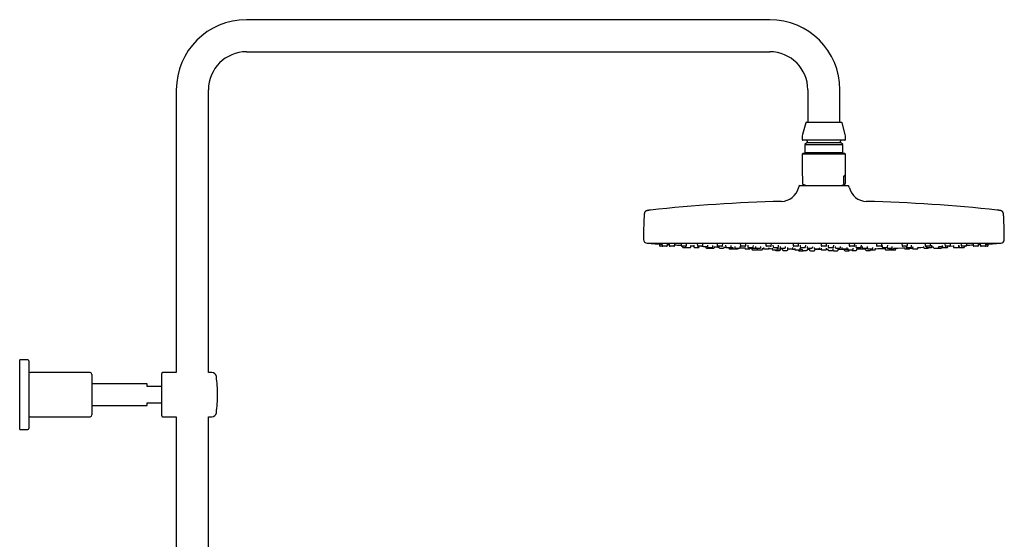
# Model space of a CAD drawing. Header units: millimetres. Extents: x 8 to 1577, y 12 to 2536.
# Tile 108 of 108: x 1031 to 1577, y 2248 to 2536. Entities that reach past the tile are written whole.
import ezdxf

# ---------------------------------------------------------------- set-up
doc = ezdxf.new("R2010")
doc.units = ezdxf.units.MM

msp = doc.modelspace()

# ---------------------------------------------------------------- linework, layer by layer
at = {"color": 7, "linetype": 'Continuous', "lineweight": 30}
for p, q in [((1446.85, 2535.82), (1156.85, 2535.82)), ((1156.85, 2518.02), (1446.85, 2518.02)), ((1117.95, 2496.92), (1117.95, 2340.06)), ((1135.75, 2340.06), (1135.75, 2496.92)), ((1467.95, 2496.92), (1467.95, 2478.92)), ((1485.75, 2478.92), (1485.75, 2496.92)), ((1466.77, 2478.62), (1465.02, 2472.09)), ((1467.16, 2478.92), (1486.54, 2478.92)), ((1488.68, 2472.09), (1486.93, 2478.62)), ((1464.85, 2470.8), (1464.85, 2469.32)), ((1476.85, 2468.92), (1465.25, 2468.92)), ((1467.6, 2467.72), (1466.37, 2466.49)), ((1467.6, 2468.52), (1467.6, 2467.72)), ((1467.6, 2467.72), (1486.1, 2467.72)), ((1488.45, 2468.92), (1476.85, 2468.92)), ((1486.1, 2467.72), (1486.1, 2468.52)), ((1487.33, 2466.49), (1486.1, 2467.72)), ((1488.85, 2469.32), (1488.85, 2470.8)), ((1465.25, 2461.58), (1464.85, 2461.18)), ((1464.85, 2461.18), (1464.85, 2449.48)), ((1488.85, 2461.18), (1464.85, 2461.18)), ((1488.45, 2461.58), (1465.25, 2461.58)), ((1466.37, 2466.49), (1466.37, 2462.1)), ((1466.37, 2466.49), (1487.33, 2466.49)), ((1466.37, 2462.1), (1466.89, 2461.58)), ((1466.37, 2462.1), (1487.33, 2462.1)), ((1486.81, 2461.58), (1487.33, 2462.1)), ((1487.33, 2462.1), (1487.33, 2466.49)), ((1488.85, 2461.18), (1488.45, 2461.58)), ((1488.85, 2449.48), (1488.85, 2461.18)), ((1465.01, 2449.08), (1465.01, 2445.02)), ((1487.84, 2445.02), (1487.84, 2449.08)), ((1488.69, 2449.08), (1487.84, 2449.08)), ((1488.69, 2449.08), (1488.69, 2445.02)), ((1463, 2443.45), (1462.74, 2442.45)), ((1463.48, 2443.82), (1490.22, 2443.82)), ((1465.26, 2444.52), (1465.19, 2444.55)), ((1465.26, 2444.52), (1467.19, 2443.82)), ((1486.51, 2443.82), (1488.44, 2444.52)), ((1490.96, 2442.45), (1490.7, 2443.45)), ((1378.85, 2411.82), (1574.85, 2411.82)), ((1385.71, 2411.42), (1385.77, 2410.49)), ((1387.53, 2410.12), (1386.17, 2410.12)), ((1387.07, 2411.45), (1387.14, 2410.49)), ((1389.69, 2410.12), (1387.53, 2410.12)), ((1390.09, 2410.49), (1390.14, 2411.26)), ((1391.11, 2411.47), (1391.18, 2410.49)), ((1393.73, 2410.12), (1391.58, 2410.12)), ((1394.13, 2410.49), (1394.19, 2411.28)), ((1397.71, 2411.48), (1397.78, 2410.49)), ((1400.33, 2410.12), (1398.18, 2410.12)), ((1398.55, 2410.12), (1398.57, 2409.79)), ((1398.97, 2409.42), (1400.55, 2409.42)), ((1400.12, 2410.12), (1400.15, 2409.79)), ((1400.55, 2409.42), (1402.7, 2409.42)), ((1400.73, 2410.49), (1400.79, 2411.31)), ((1403.1, 2409.79), (1403.15, 2410.53)), ((1404.73, 2410.7), (1404.8, 2409.79)), ((1405.2, 2409.42), (1407.35, 2409.42)), ((1406.67, 2411.49), (1406.74, 2410.49)), ((1409.29, 2410.12), (1407.14, 2410.12)), ((1407.75, 2409.79), (1407.77, 2410.12)), ((1409.69, 2410.49), (1409.75, 2411.34)), ((1411.34, 2410.01), (1411.37, 2409.49)), ((1411.77, 2409.12), (1413.63, 2409.12)), ((1412.27, 2410.72), (1412.34, 2409.79)), ((1412.74, 2409.42), (1414.89, 2409.42)), ((1413.63, 2409.12), (1415.79, 2409.12)), ((1415.29, 2409.79), (1415.35, 2410.58)), ((1416.19, 2409.49), (1416.22, 2409.91)), ((1417.71, 2411.49), (1417.78, 2410.49)), ((1420.33, 2410.12), (1418.18, 2410.12)), ((1418.67, 2410.06), (1418.71, 2409.49)), ((1419.1, 2409.12), (1421.26, 2409.12)), ((1420.73, 2410.49), (1420.79, 2411.37)), ((1421.66, 2409.49), (1421.69, 2409.94)), ((1422.4, 2410.72), (1422.46, 2409.79)), ((1422.86, 2409.42), (1425.01, 2409.42)), ((1424.14, 2409.42), (1424.17, 2408.99)), ((1424.57, 2408.62), (1426.73, 2408.62)), ((1425.41, 2409.79), (1425.47, 2410.6)), ((1426.41, 2409.51), (1426.45, 2408.99)), ((1426.73, 2408.62), (1426.79, 2408.62)), ((1426.85, 2408.62), (1429, 2408.62)), ((1427.43, 2410.06), (1427.47, 2409.49)), ((1427.87, 2409.12), (1430.02, 2409.12)), ((1429.4, 2408.99), (1429.41, 2409.12)), ((1430.42, 2409.49), (1430.45, 2409.96)), ((1430.5, 2411.49), (1430.57, 2410.49)), ((1433.13, 2410.12), (1430.97, 2410.12)), ((1433.03, 2409.52), (1433.07, 2408.99)), ((1433.47, 2408.62), (1435.62, 2408.62)), ((1433.53, 2410.49), (1433.59, 2411.39)), ((1434.68, 2410.72), (1434.75, 2409.79)), ((1435.15, 2409.42), (1437.3, 2409.42)), ((1436.02, 2408.99), (1436.05, 2409.42)), ((1436.93, 2409.07), (1436.97, 2408.49)), ((1437.37, 2408.12), (1439.53, 2408.12)), ((1437.7, 2409.79), (1437.76, 2410.63)), ((1438.98, 2410.06), (1439.02, 2409.49)), ((1439.42, 2409.12), (1441.57, 2409.12)), ((1439.86, 2409.09), (1439.9, 2408.49)), ((1440.3, 2408.12), (1442.45, 2408.12)), ((1441.97, 2409.49), (1442, 2409.99)), ((1442.85, 2408.49), (1442.89, 2409.02)), ((1443.41, 2409.52), (1443.45, 2408.99)), ((1443.85, 2408.62), (1446, 2408.62)), ((1444.66, 2411.49), (1444.73, 2410.49)), ((1447.28, 2410.12), (1445.13, 2410.12)), ((1446.4, 2408.99), (1446.44, 2409.46)), ((1447.68, 2410.49), (1447.75, 2411.42)), ((1448.18, 2409.1), (1448.22, 2408.49)), ((1448.62, 2408.12), (1450.77, 2408.12)), ((1448.64, 2410.72), (1448.7, 2409.79)), ((1449.1, 2409.42), (1451.25, 2409.42)), ((1450.17, 2407.82), (1452.33, 2407.82)), ((1451.17, 2408.49), (1451.21, 2409.04)), ((1451.65, 2409.79), (1451.71, 2410.66)), ((1452.64, 2410.06), (1452.68, 2409.49)), ((1452.73, 2408.19), (1452.76, 2408.72)), ((1453.08, 2409.12), (1455.23, 2409.12)), ((1453.8, 2408.79), (1453.84, 2408.19)), ((1454.24, 2407.82), (1456.39, 2407.82)), ((1455.63, 2409.49), (1455.67, 2410.01)), ((1456.63, 2409.52), (1456.67, 2408.99)), ((1456.79, 2408.19), (1456.83, 2408.7)), ((1456.82, 2408.65), (1456.92, 2408.65)), ((1457.07, 2408.62), (1459.22, 2408.62)), ((1459.62, 2408.99), (1459.66, 2409.48)), ((1459.75, 2411.47), (1459.82, 2410.49)), ((1462.37, 2410.12), (1460.21, 2410.12)), ((1460.64, 2409.1), (1460.68, 2408.49)), ((1461.08, 2408.12), (1463.23, 2408.12)), ((1462.57, 2408.12), (1462.57, 2407.99)), ((1462.77, 2410.49), (1462.83, 2411.44)), ((1462.97, 2407.62), (1465.13, 2407.62)), ((1463.63, 2408.49), (1463.67, 2409.07)), ((1463.68, 2410.7), (1463.74, 2409.79)), ((1464.14, 2409.42), (1466.3, 2409.42)), ((1464.7, 2408.79), (1464.74, 2408.19)), ((1465.14, 2407.82), (1467.29, 2407.82)), ((1466.7, 2409.79), (1466.76, 2410.68)), ((1467.62, 2410.05), (1467.66, 2409.49)), ((1467.69, 2408.19), (1467.73, 2408.76)), ((1467.72, 2408.54), (1468.94, 2408.53)), ((1468.06, 2409.12), (1470.21, 2409.12)), ((1468.93, 2408.59), (1468.97, 2407.99)), ((1469.37, 2407.62), (1471.53, 2407.62)), ((1470.61, 2409.49), (1470.65, 2410.03)), ((1471.51, 2409.51), (1471.55, 2408.99)), ((1471.93, 2407.99), (1471.97, 2408.58)), ((1471.95, 2408.62), (1474.1, 2408.62)), ((1474.5, 2408.99), (1474.54, 2409.5)), ((1475.31, 2411.46), (1475.37, 2410.49)), ((1475.33, 2409.09), (1475.37, 2408.49)), ((1477.93, 2410.12), (1475.77, 2410.12)), ((1475.77, 2408.12), (1477.93, 2408.12)), ((1478.33, 2410.49), (1478.39, 2411.46)), ((1478.33, 2408.49), (1478.37, 2409.09)), ((1478.33, 2408.51), (1479, 2408.51)), ((1478.98, 2408.77), (1479.02, 2408.19)), ((1479.2, 2410.69), (1479.26, 2409.79)), ((1479.42, 2407.82), (1479.43, 2407.82)), ((1479.43, 2407.82), (1481.57, 2407.82)), ((1479.66, 2409.42), (1481.82, 2409.42)), ((1481.97, 2408.19), (1482.01, 2408.78)), ((1482.17, 2407.62), (1482.32, 2407.62)), ((1482.22, 2409.79), (1482.28, 2410.7)), ((1482.32, 2407.62), (1484.33, 2407.62)), ((1483.05, 2410.03), (1483.09, 2409.49)), ((1483.49, 2409.12), (1483.5, 2409.12)), ((1483.5, 2409.12), (1485.64, 2409.12)), ((1484.73, 2407.99), (1484.77, 2408.59)), ((1484.76, 2408.53), (1487, 2408.54)), ((1486.04, 2409.49), (1486.08, 2410.05)), ((1486.73, 2409.49), (1486.77, 2408.99)), ((1487.17, 2408.62), (1487.19, 2408.62)), ((1487.19, 2408.62), (1489.32, 2408.62)), ((1488.13, 2408.56), (1488.17, 2407.99)), ((1488.57, 2407.62), (1489.65, 2407.62)), ((1489.65, 2407.62), (1490.73, 2407.62)), ((1489.72, 2408.99), (1489.76, 2409.52)), ((1490.03, 2409.07), (1490.07, 2408.49)), ((1490.47, 2408.12), (1490.55, 2408.12)), ((1490.55, 2408.12), (1492.62, 2408.12)), ((1490.87, 2411.44), (1490.93, 2410.49)), ((1491.13, 2407.99), (1491.14, 2408.12)), ((1491.35, 2410.12), (1491.33, 2410.12)), ((1493.49, 2410.12), (1491.35, 2410.12)), ((1492.54, 2407.82), (1492.8, 2407.82)), ((1492.8, 2407.82), (1494.69, 2407.82)), ((1493.02, 2408.49), (1493.06, 2409.1)), ((1493.89, 2410.49), (1493.95, 2411.47)), ((1494.56, 2410.67), (1494.62, 2409.79)), ((1495.02, 2409.42), (1495.06, 2409.42)), ((1495.06, 2409.42), (1497.18, 2409.42)), ((1495.09, 2408.19), (1495.13, 2408.79)), ((1497.58, 2409.79), (1497.64, 2410.71)), ((1498.03, 2410.01), (1498.07, 2409.49)), ((1498.47, 2409.12), (1498.54, 2409.12)), ((1498.54, 2409.12), (1500.62, 2409.12)), ((1499.9, 2408.73), (1499.94, 2408.19)), ((1500.34, 2407.82), (1501.11, 2407.82)), ((1500.95, 2409.29), (1500.97, 2408.99)), ((1501.02, 2409.49), (1501.06, 2410.06)), ((1501.11, 2407.82), (1502.49, 2407.82)), ((1501.37, 2408.62), (1501.52, 2408.62)), ((1501.52, 2408.62), (1503.53, 2408.62)), ((1502.52, 2408.62), (1502.53, 2408.49)), ((1502.93, 2408.12), (1503.24, 2408.12)), ((1503.24, 2408.12), (1505.08, 2408.12)), ((1503.93, 2408.99), (1503.96, 2409.52)), ((1505.48, 2408.49), (1505.52, 2409.1)), ((1505.95, 2411.42), (1506.02, 2410.49)), ((1506.48, 2410.12), (1506.42, 2410.12)), ((1508.57, 2410.12), (1506.48, 2410.12)), ((1508.97, 2410.49), (1509.04, 2411.49)), ((1509.14, 2410.64), (1509.2, 2409.79)), ((1509.6, 2409.42), (1509.71, 2409.42)), ((1509.71, 2409.42), (1511.75, 2409.42)), ((1510.81, 2409.01), (1510.85, 2408.49)), ((1511.25, 2408.12), (1511.92, 2408.12)), ((1511.92, 2408.12), (1513.4, 2408.12)), ((1512.13, 2409.12), (1512.32, 2409.12)), ((1512.15, 2409.79), (1512.21, 2410.72)), ((1512.32, 2409.12), (1514.28, 2409.12)), ((1512.9, 2409.12), (1512.91, 2408.99)), ((1513.31, 2408.62), (1513.65, 2408.62)), ((1513.65, 2408.62), (1515.46, 2408.62)), ((1513.8, 2408.49), (1513.81, 2408.62)), ((1514.17, 2408.12), (1515.25, 2408.12)), ((1514.68, 2409.49), (1514.72, 2410.06)), ((1515.25, 2408.12), (1516.33, 2408.12)), ((1515.86, 2408.99), (1515.9, 2409.52)), ((1516.73, 2408.49), (1516.77, 2409.07)), ((1520.11, 2411.39), (1520.17, 2410.49)), ((1520.72, 2410.12), (1520.57, 2410.12)), ((1522.73, 2410.12), (1520.72, 2410.12)), ((1521.47, 2409.41), (1521.5, 2408.99)), ((1521.9, 2408.62), (1522.51, 2408.62)), ((1522.36, 2410.12), (1522.38, 2409.79)), ((1522.51, 2408.62), (1524.06, 2408.62)), ((1522.78, 2409.42), (1523.01, 2409.42)), ((1523.01, 2409.42), (1524.94, 2409.42)), ((1523.13, 2410.49), (1523.2, 2411.49)), ((1523.68, 2409.12), (1524.04, 2409.12)), ((1524.04, 2409.12), (1525.83, 2409.12)), ((1524.46, 2408.99), (1524.46, 2409.12)), ((1525.34, 2409.79), (1525.4, 2410.72)), ((1525.99, 2409.15), (1526, 2408.99)), ((1526.23, 2409.49), (1526.27, 2410.06)), ((1526.4, 2408.62), (1527.32, 2408.62)), ((1527.32, 2408.62), (1528.56, 2408.62)), ((1528.95, 2408.99), (1528.99, 2409.49)), ((1532.01, 2409.93), (1532.04, 2409.49)), ((1532.44, 2409.12), (1533.02, 2409.12)), ((1532.91, 2411.37), (1532.97, 2410.49)), ((1533.02, 2409.12), (1534.6, 2409.12)), ((1533.62, 2410.12), (1533.37, 2410.12)), ((1533.62, 2410.12), (1533.65, 2409.79)), ((1535.52, 2410.12), (1533.62, 2410.12)), ((1534.05, 2409.42), (1534.42, 2409.42)), ((1534.42, 2409.42), (1536.2, 2409.42)), ((1535.92, 2410.49), (1535.99, 2411.49)), ((1536.6, 2409.79), (1536.66, 2410.72)), ((1536.6, 2409.76), (1537.49, 2409.8)), ((1537.49, 2409.9), (1537.51, 2409.49)), ((1537.91, 2409.12), (1538.73, 2409.12)), ((1538.73, 2409.12), (1540.07, 2409.12)), ((1540.07, 2409.12), (1540.85, 2409.12)), ((1540.47, 2409.49), (1540.5, 2410.03)), ((1540.85, 2409.12), (1541.93, 2409.12)), ((1542.33, 2409.49), (1542.36, 2410.01)), ((1542.47, 2410.56), (1542.52, 2409.79)), ((1542.92, 2409.42), (1543.48, 2409.42)), ((1543.48, 2409.42), (1545.08, 2409.42)), ((1543.95, 2411.34), (1544.01, 2410.49)), ((1544.8, 2410.12), (1544.41, 2410.12)), ((1546.56, 2410.12), (1544.8, 2410.12)), ((1545.48, 2409.79), (1545.5, 2410.12)), ((1546.96, 2410.49), (1547.03, 2411.49)), ((1548.6, 2410.53), (1548.65, 2409.79)), ((1549.05, 2409.42), (1549.81, 2409.42)), ((1549.81, 2409.42), (1551.21, 2409.42)), ((1551.6, 2409.79), (1551.67, 2410.69)), ((1551.65, 2410.47), (1551.73, 2410.47)), ((1551.73, 2410.51), (1551.78, 2409.79)), ((1552.18, 2409.42), (1553.15, 2409.42)), ((1552.91, 2411.31), (1552.97, 2410.49)), ((1553.15, 2409.42), (1554.33, 2409.42)), ((1553.91, 2410.12), (1553.37, 2410.12)), ((1555.52, 2410.12), (1553.91, 2410.12)), ((1554.73, 2409.79), (1554.76, 2410.12)), ((1555.92, 2410.49), (1555.99, 2411.48)), ((1559.52, 2411.28), (1559.57, 2410.49)), ((1560.68, 2410.12), (1559.97, 2410.12)), ((1562.12, 2410.12), (1560.68, 2410.12)), ((1562.52, 2410.49), (1562.59, 2411.46)), ((1562.56, 2411.08), (1563.57, 2411.14)), ((1563.56, 2411.25), (1563.61, 2410.49)), ((1564.9, 2410.12), (1564.01, 2410.12)), ((1566.17, 2410.12), (1564.9, 2410.12)), ((1566.45, 2410.12), (1566.17, 2410.12)), ((1567.53, 2410.12), (1566.45, 2410.12)), ((1566.57, 2410.49), (1566.63, 2411.44)), ((1567.93, 2410.49), (1567.99, 2411.42)), ((1035.65, 2347.06), (1031.15, 2347.06)), ((1031.15, 2308.56), (1031.15, 2347.06)), ((1036.15, 2346.56), (1036.15, 2309.06)), ((1070.15, 2340.06), (1037.15, 2340.06)), ((1071.15, 2339.06), (1071.15, 2316.56)), ((1109.85, 2316.06), (1109.85, 2339.56)), ((1117.95, 2340.06), (1110.35, 2340.06)), ((1137.67, 2340.06), (1135.75, 2340.06)), ((1101.85, 2333.81), (1071.15, 2333.81)), ((1101.85, 2332.31), (1101.85, 2333.81)), ((1109.85, 2332.31), (1101.85, 2332.31)), ((1071.15, 2321.81), (1101.85, 2321.81)), ((1101.85, 2321.81), (1101.85, 2323.31)), ((1101.85, 2323.31), (1109.85, 2323.31)), ((1037.15, 2315.56), (1070.15, 2315.56)), ((1110.35, 2315.56), (1117.95, 2315.56)), ((1117.95, 2315.56), (1117.95, 1961.87)), ((1135.75, 2315.56), (1137.67, 2315.56)), ((1135.75, 1961.74), (1135.75, 2315.56)), ((1031.15, 2308.56), (1035.65, 2308.56))]:
    msp.add_line(p, q, dxfattribs=at)
at = {"color": 7, "linetype": 'Continuous', "lineweight": 30, "flags": 128}
for points in [[(1379.9, 2411.82), (1379.94, 2411.81), (1380.02, 2411.79)], [(1390.13, 2411.14), (1390.81, 2411.1), (1391.14, 2411.08)], [(1403.14, 2410.41), (1403.62, 2410.39), (1404.55, 2410.34), (1404.76, 2410.33)], [(1409.03, 2410.12), (1409.24, 2410.11), (1410.18, 2410.06)], [(1421.66, 2409.57), (1422.05, 2409.56), (1422.57, 2409.54)], [(1442.88, 2408.91), (1442.97, 2408.91), (1443.47, 2408.9)], [(1459.08, 2408.62), (1459.52, 2408.61), (1460.46, 2408.6), (1460.67, 2408.6)], [(1471.96, 2408.52), (1474.31, 2408.51), (1475.37, 2408.51)], [(1495.12, 2408.63), (1497.38, 2408.66), (1499.9, 2408.69)], [(1517.91, 2409.1), (1520.45, 2409.17), (1521.49, 2409.21)], [(1528.99, 2409.46), (1530.6, 2409.52), (1532.04, 2409.57)], [(1546.83, 2410.22), (1548.6, 2410.31), (1548.62, 2410.31)], [(1573.68, 2411.79), (1573.76, 2411.81), (1573.8, 2411.82)]]:
    msp.add_lwpolyline(points, dxfattribs=at)
at = {"color": 7, "linetype": 'Continuous', "lineweight": 30}
for centre, radius, start, end in [((1156.85, 2496.92), 38.9, 90, 180), ((1446.85, 2496.92), 38.9, 0, 90), ((1156.85, 2496.92), 21.1, 90, 180), ((1446.85, 2496.92), 21.1, 0, 90), ((1467.16, 2478.52), 0.4, 90, 165), ((1486.54, 2478.52), 0.4, 15, 90), ((1469.85, 2470.8), 5, 165, 180), ((1483.85, 2470.8), 5, 0, 15), ((1465.25, 2469.32), 0.4, 180, 270), ((1467.2, 2468.52), 0.4, 0, 90), ((1486.5, 2468.52), 0.4, 90, 180), ((1488.45, 2469.32), 0.4, 270, 0), ((1453.07, 2445.03), 10, 271.4972, 345.1035), ((1463.48, 2443.32), 0.5, 90, 165.1035), ((1490.22, 2443.32), 0.5, 14.8965, 90), ((1500.63, 2445.03), 10, 194.8965, 268.5028), ((1476.85, 1535.34), 900, 91.49722, 96.13072), ((1476.85, 1535.34), 900, 83.86928, 88.50278), ((1649.35, 2413.32), 272.5, 177.2477, 179.8941), ((1304.35, 2413.32), 272.5, 0.1059, 2.7523), ((1378.85, 2413.82), 2, 179.8941, 269.9844), ((1574.85, 2413.82), 2, 270.0156, 0.1059), ((1476.85, 3837.08), 1428.58, 266.11332, 266.29658), ((1386.17, 2410.52), 0.4, 184, 270), ((1387.53, 2410.52), 0.4, 184, 270), ((1389.69, 2410.52), 0.4, 270, 356), ((1391.58, 2410.52), 0.4, 184, 270), ((1393.73, 2410.52), 0.4, 270, 356), ((1476.85, 3837.08), 1428.58, 266.68164, 266.81099), ((1398.18, 2410.52), 0.4, 184, 270), ((1398.97, 2409.82), 0.4, 184, 270), ((1400.55, 2409.82), 0.4, 184, 270), ((1400.33, 2410.52), 0.4, 270, 356), ((1402.7, 2409.82), 0.4, 270, 356), ((1405.2, 2409.82), 0.4, 184, 270), ((1407.14, 2410.52), 0.4, 184, 270), ((1407.35, 2409.82), 0.4, 270, 356), ((1409.29, 2410.52), 0.4, 270, 356), ((1411.77, 2409.52), 0.4, 184, 270), ((1412.74, 2409.82), 0.4, 184, 270), ((1413.63, 2409.52), 0.4, 194.4775, 270), ((1414.89, 2409.82), 0.4, 270, 356), ((1415.79, 2409.52), 0.4, 270, 356), ((1476.85, 3837.08), 1428.58, 267.56707, 267.66677), ((1418.18, 2410.52), 0.4, 184, 270), ((1419.1, 2409.52), 0.4, 184, 270), ((1420.33, 2410.52), 0.4, 270, 356), ((1421.26, 2409.52), 0.4, 270, 356), ((1422.86, 2409.82), 0.4, 184, 270), ((1424.57, 2409.02), 0.4, 184, 270), ((1425.01, 2409.82), 0.4, 270, 356), ((1426.85, 2409.02), 0.4, 184, 270), ((1427.87, 2409.52), 0.4, 184, 270), ((1429, 2409.02), 0.4, 270, 356), ((1430.02, 2409.52), 0.4, 270, 356), ((1476.85, 3837.08), 1428.58, 268.13398, 268.24334), ((1430.97, 2410.52), 0.4, 184, 270), ((1433.47, 2409.02), 0.4, 184, 270), ((1433.13, 2410.52), 0.4, 270, 356), ((1435.15, 2409.82), 0.4, 184, 270), ((1435.62, 2409.02), 0.4, 270, 356), ((1437.37, 2408.52), 0.4, 184, 270), ((1437.3, 2409.82), 0.4, 270, 356), ((1439.42, 2409.52), 0.4, 184, 270), ((1439.53, 2408.52), 0.4, 270, 344.0074), ((1440.3, 2408.52), 0.4, 184, 270), ((1441.57, 2409.52), 0.4, 270, 356), ((1442.45, 2408.52), 0.4, 270, 356), ((1443.85, 2409.02), 0.4, 184, 270), ((1445.13, 2410.52), 0.4, 184, 270), ((1446, 2409.02), 0.4, 270, 356), ((1476.85, 3837.08), 1428.58, 268.777, 268.85085), ((1447.28, 2410.52), 0.4, 270, 356), ((1448.62, 2408.52), 0.4, 184, 270), ((1449.1, 2409.82), 0.4, 184, 270), ((1450.17, 2408.22), 0.4, 194.4775, 270), ((1450.77, 2408.52), 0.4, 270, 356), ((1451.25, 2409.82), 0.4, 270, 356), ((1452.33, 2408.22), 0.4, 270, 356), ((1453.08, 2409.52), 0.4, 184, 270), ((1454.24, 2408.22), 0.4, 184, 270), ((1455.23, 2409.52), 0.4, 270, 356), ((1456.39, 2408.22), 0.4, 270, 356), ((1457.07, 2409.02), 0.4, 184, 270), ((1459.22, 2409.02), 0.4, 270, 356), ((1460.21, 2410.52), 0.4, 184, 270), ((1461.08, 2408.52), 0.4, 184, 270), ((1462.37, 2410.52), 0.4, 270, 356), ((1462.97, 2408.02), 0.4, 184, 270), ((1463.23, 2408.52), 0.4, 270, 356), ((1464.14, 2409.82), 0.4, 184, 270), ((1465.14, 2408.22), 0.4, 184, 270), ((1465.13, 2408.02), 0.4, 270, 330), ((1466.3, 2409.82), 0.4, 270, 356), ((1467.29, 2408.22), 0.4, 270, 356), ((1468.06, 2409.52), 0.4, 184, 270), ((1469.37, 2408.02), 0.4, 184, 270), ((1470.21, 2409.52), 0.4, 270, 356), ((1471.53, 2408.02), 0.4, 270, 356), ((1471.95, 2409.02), 0.4, 184, 270), ((1474.1, 2409.02), 0.4, 270, 356), ((1475.77, 2410.52), 0.4, 184, 270), ((1475.77, 2408.52), 0.4, 184, 270), ((1477.93, 2410.52), 0.4, 270, 356), ((1477.93, 2408.52), 0.4, 270, 356), ((1479.42, 2408.22), 0.4, 184, 270), ((1479.66, 2409.82), 0.4, 184, 270), ((1481.57, 2408.22), 0.4, 270, 356), ((1482.17, 2408.02), 0.4, 199.0983, 270), ((1481.82, 2409.82), 0.4, 270, 356), ((1483.49, 2409.52), 0.4, 184, 270), ((1484.33, 2408.02), 0.4, 270, 356), ((1485.64, 2409.52), 0.4, 270, 356), ((1487.17, 2409.02), 0.4, 184, 270), ((1488.57, 2408.02), 0.4, 184, 270), ((1489.32, 2409.02), 0.4, 270, 356), ((1490.47, 2408.52), 0.4, 184, 270), ((1490.73, 2408.02), 0.4, 270, 356), ((1491.33, 2410.52), 0.4, 184, 270), ((1492.54, 2408.22), 0.4, 194.4775, 270), ((1492.62, 2408.52), 0.4, 270, 356), ((1493.49, 2410.52), 0.4, 270, 356), ((1495.02, 2409.82), 0.4, 184, 270), ((1494.69, 2408.22), 0.4, 270, 356), ((1497.18, 2409.82), 0.4, 270, 356), ((1498.47, 2409.52), 0.4, 184, 270), ((1500.34, 2408.22), 0.4, 184, 270), ((1500.62, 2409.52), 0.4, 270, 356), ((1501.37, 2409.02), 0.4, 184, 270), ((1502.49, 2408.22), 0.4, 270, 345.9472), ((1502.93, 2408.52), 0.4, 184, 270), ((1503.53, 2409.02), 0.4, 270, 356), ((1505.08, 2408.52), 0.4, 270, 356), ((1476.85, 3837.08), 1428.58, 271.14915, 271.36262), ((1506.42, 2410.52), 0.4, 184, 270), ((1508.57, 2410.52), 0.4, 270, 356), ((1509.6, 2409.82), 0.4, 184, 270), ((1511.25, 2408.52), 0.4, 184, 270), ((1512.13, 2409.52), 0.4, 194.4775, 270), ((1511.75, 2409.82), 0.4, 270, 356), ((1513.31, 2409.02), 0.4, 184, 270), ((1513.4, 2408.52), 0.4, 270, 356), ((1514.17, 2408.52), 0.4, 195.9926, 270), ((1514.28, 2409.52), 0.4, 270, 356), ((1515.46, 2409.02), 0.4, 270, 356), ((1516.33, 2408.52), 0.4, 270, 356), ((1520.57, 2410.52), 0.4, 184, 270), ((1521.9, 2409.02), 0.4, 184, 270), ((1522.78, 2409.82), 0.4, 184, 270), ((1522.73, 2410.52), 0.4, 270, 356), ((1523.68, 2409.52), 0.4, 194.4775, 270), ((1524.06, 2409.02), 0.4, 270, 356), ((1524.94, 2409.82), 0.4, 270, 356), ((1525.83, 2409.52), 0.4, 270, 356), ((1526.4, 2409.02), 0.4, 184, 270), ((1528.56, 2409.02), 0.4, 270, 356), ((1532.44, 2409.52), 0.4, 184, 270), ((1533.37, 2410.52), 0.4, 184, 270), ((1534.05, 2409.82), 0.4, 184, 270), ((1534.6, 2409.52), 0.4, 270, 345.5225), ((1535.52, 2410.52), 0.4, 270, 356), ((1536.2, 2409.82), 0.4, 270, 356), ((1537.91, 2409.52), 0.4, 184, 270), ((1540.07, 2409.52), 0.4, 270, 356), ((1541.93, 2409.52), 0.4, 270, 356), ((1542.92, 2409.82), 0.4, 184, 270), ((1544.41, 2410.52), 0.4, 184, 270), ((1545.08, 2409.82), 0.4, 270, 356), ((1546.56, 2410.52), 0.4, 270, 356), ((1549.05, 2409.82), 0.4, 184, 270), ((1551.21, 2409.82), 0.4, 270, 356), ((1552.18, 2409.82), 0.4, 184, 270), ((1553.37, 2410.52), 0.4, 184, 270), ((1554.33, 2409.82), 0.4, 270, 356), ((1555.52, 2410.52), 0.4, 270, 356), ((1476.85, 3837.08), 1428.58, 273.17354, 273.31836), ((1559.97, 2410.52), 0.4, 184, 270), ((1562.12, 2410.52), 0.4, 270, 356), ((1564.01, 2410.52), 0.4, 184, 270), ((1566.17, 2410.52), 0.4, 270, 356), ((1567.53, 2410.52), 0.4, 270, 356), ((1476.85, 3837.08), 1428.58, 273.70342, 273.88668), ((1035.65, 2346.56), 0.5, 0, 90), ((1037.15, 2341.06), 1, 180, 270), ((1070.15, 2339.06), 1, 0, 90), ((1110.35, 2339.56), 0.5, 90, 180), ((1137.67, 2337.56), 2.5, 7.2273, 90), ((1060.79, 2327.81), 80, 0, 7.2273), ((1060.79, 2327.81), 80, 352.7727, 0), ((1037.15, 2314.56), 1, 90, 180), ((1070.15, 2316.56), 1, 270, 0), ((1110.35, 2316.06), 0.5, 180, 270), ((1137.67, 2318.06), 2.5, 270, 352.7727), ((1035.65, 2309.06), 0.5, 270, 0)]:
    msp.add_arc(centre, radius, start, end, dxfattribs=at)
for major_axis, start_param, end_param in [((11.98, -11.98), 3.20372, 3.369153), ((11.98, 11.98), 6.055625, 6.634999)]:
    msp.add_ellipse((1476.85, 2437.58), major_axis=major_axis, ratio=0.062207, start_param=start_param, end_param=end_param, dxfattribs=at)
for points, knots in [([(1465.01, 2445.02), (1465.01, 2445), (1465.01, 2444.96), (1465.02, 2444.89), (1465.03, 2444.81), (1465.05, 2444.74), (1465.07, 2444.68), (1465.1, 2444.63), (1465.14, 2444.58), (1465.17, 2444.56), (1465.19, 2444.55)], [0, 0, 0, 0, 0.0354131, 0.078993, 0.1542419, 0.2626522, 0.3739876, 0.5289648, 0.6849024, 1, 1, 1, 1]), ([(1487.84, 2445.02), (1487.84, 2445), (1487.84, 2444.96), (1487.84, 2444.89), (1487.86, 2444.81), (1487.87, 2444.74), (1487.9, 2444.67), (1487.93, 2444.61), (1487.97, 2444.57), (1488, 2444.56), (1488.01, 2444.55)], [0, 0, 0, 0, 0.035407, 0.07898, 0.154217, 0.263841, 0.373982, 0.582219, 0.791119, 1, 1, 1, 1]), ([(1488.51, 2444.55), (1488.53, 2444.56), (1488.56, 2444.58), (1488.6, 2444.63), (1488.63, 2444.68), (1488.65, 2444.74), (1488.66, 2444.8), (1488.67, 2444.85), (1488.68, 2444.9), (1488.69, 2444.96), (1488.69, 2445), (1488.69, 2445.02)], [0, 0, 0, 0, 0.3155, 0.474357, 0.633996, 0.746871, 0.809238, 0.872498, 0.921407, 0.970818, 1, 1, 1, 1]), ([(1488.01, 2444.55), (1488.06, 2444.53), (1488.14, 2444.5), (1488.26, 2444.48), (1488.38, 2444.5), (1488.47, 2444.53), (1488.51, 2444.55)], [0, 0, 0, 0, 0.249396, 0.49903, 0.749393, 1, 1, 1, 1]), ([(1380.73, 2430.19), (1380.66, 2430.18), (1380.49, 2430.16), (1380.22, 2430.13), (1379.95, 2430.09), (1379.7, 2430.06), (1379.49, 2430.02), (1379.27, 2429.99), (1379.05, 2429.94), (1378.83, 2429.89), (1378.62, 2429.83), (1378.42, 2429.76), (1378.24, 2429.68), (1378.08, 2429.59), (1377.94, 2429.49), (1377.82, 2429.38), (1377.72, 2429.26), (1377.63, 2429.12), (1377.54, 2428.96), (1377.47, 2428.77), (1377.42, 2428.6), (1377.38, 2428.43), (1377.34, 2428.27), (1377.31, 2428.1), (1377.28, 2427.9), (1377.26, 2427.71), (1377.24, 2427.52), (1377.22, 2427.34), (1377.21, 2427.14), (1377.19, 2426.92), (1377.18, 2426.67), (1377.17, 2426.5), (1377.16, 2426.4)], [0, 0, 0, 0, 0.033653, 0.085496, 0.130434, 0.169784, 0.204552, 0.235519, 0.277952, 0.314331, 0.346003, 0.383404, 0.415876, 0.444918, 0.471758, 0.497482, 0.523105, 0.549642, 0.578156, 0.60984, 0.646128, 0.669127, 0.694546, 0.722884, 0.75476, 0.790962, 0.817485, 0.846649, 0.878886, 0.914726, 0.954823, 1, 1, 1, 1]), ([(1576.54, 2426.4), (1576.53, 2426.5), (1576.52, 2426.69), (1576.5, 2426.96), (1576.49, 2427.2), (1576.47, 2427.41), (1576.45, 2427.6), (1576.43, 2427.77), (1576.41, 2427.96), (1576.38, 2428.16), (1576.34, 2428.38), (1576.29, 2428.58), (1576.23, 2428.77), (1576.16, 2428.96), (1576.07, 2429.12), (1575.98, 2429.26), (1575.88, 2429.38), (1575.76, 2429.49), (1575.62, 2429.59), (1575.46, 2429.68), (1575.28, 2429.76), (1575.1, 2429.82), (1574.92, 2429.87), (1574.76, 2429.91), (1574.59, 2429.95), (1574.38, 2429.99), (1574.18, 2430.03), (1573.98, 2430.06), (1573.8, 2430.09), (1573.59, 2430.12), (1573.35, 2430.15), (1573.14, 2430.17), (1573.01, 2430.18), (1572.97, 2430.19)], [0, 0, 0, 0, 0.049018, 0.092086, 0.130239, 0.164288, 0.194876, 0.222523, 0.247652, 0.288293, 0.323285, 0.353871, 0.390159, 0.421843, 0.450358, 0.476894, 0.502518, 0.528241, 0.555082, 0.584124, 0.616596, 0.653998, 0.677802, 0.70419, 0.733701, 0.767006, 0.804967, 0.832868, 0.863633, 0.897743, 0.935791, 0.978517, 1, 1, 1, 1]), ([(1384.58, 2411.49), (1384.58, 2411.49), (1384.57, 2411.49), (1384.6, 2411.49), (1384.67, 2411.49), (1384.78, 2411.48), (1384.94, 2411.47), (1385.14, 2411.46), (1385.37, 2411.44), (1385.64, 2411.42), (1385.93, 2411.41), (1386.24, 2411.39), (1386.57, 2411.37), (1386.85, 2411.35), (1387.02, 2411.34), (1387.08, 2411.33)], [0, 0, 0, 0, 0.008781, 0.095586, 0.181526, 0.267994, 0.354865, 0.44082, 0.527289, 0.614145, 0.700094, 0.78661, 0.873393, 0.959329, 1, 1, 1, 1]), ([(1397.38, 2410.72), (1397.38, 2410.72), (1397.37, 2410.72), (1397.4, 2410.72), (1397.46, 2410.72), (1397.58, 2410.71), (1397.68, 2410.7), (1397.76, 2410.7), (1397.76, 2410.7)], [0, 0, 0, 0, 0.009851, 0.251225, 0.490222, 0.730656, 0.972274, 1, 1, 1, 1]), ([(1410.18, 2410.06), (1410.18, 2410.06), (1410.18, 2410.06), (1410.2, 2410.06), (1410.27, 2410.06), (1410.38, 2410.06), (1410.53, 2410.05), (1410.73, 2410.04), (1410.96, 2410.03), (1411.22, 2410.02), (1411.51, 2410.01), (1411.82, 2409.99), (1412.1, 2409.98), (1412.27, 2409.97), (1412.33, 2409.97)], [0, 0, 0, 0, 0.001976, 0.097326, 0.191755, 0.28674, 0.382216, 0.476657, 0.571596, 0.667122, 0.76155, 0.856488, 0.951995, 1, 1, 1, 1]), ([(1425.16, 2409.45), (1425.21, 2409.44), (1425.37, 2409.44), (1425.65, 2409.43), (1426, 2409.42), (1426.26, 2409.41), (1426.39, 2409.4), (1426.42, 2409.4)], [0, 0, 0, 0, 0.117547, 0.388244, 0.661112, 0.930556, 1, 1, 1, 1]), ([(1436.03, 2409.09), (1436.07, 2409.09), (1436.15, 2409.09), (1436.34, 2409.08), (1436.55, 2409.08), (1436.76, 2409.07), (1436.97, 2409.07), (1437.2, 2409.06), (1437.43, 2409.05), (1437.68, 2409.05), (1437.93, 2409.04), (1438.19, 2409.03), (1438.48, 2409.03), (1438.8, 2409.02), (1439.14, 2409.01), (1439.46, 2409), (1439.71, 2408.99), (1439.83, 2408.99), (1439.86, 2408.99)], [0, 0, 0, 0, 0.058804, 0.134839, 0.211198, 0.269135, 0.326322, 0.383293, 0.440584, 0.498618, 0.55582, 0.612751, 0.669963, 0.747087, 0.823064, 0.899222, 0.975473, 1, 1, 1, 1]), ([(1451.19, 2408.74), (1451.21, 2408.74), (1451.34, 2408.74), (1451.6, 2408.73), (1451.94, 2408.73), (1452.26, 2408.72), (1452.57, 2408.72), (1452.86, 2408.71), (1453.03, 2408.71), (1453.12, 2408.71)], [0, 0, 0, 0, 0.026041, 0.190696, 0.352138, 0.513193, 0.675419, 0.838369, 1, 1, 1, 1]), ([(1463.64, 2408.57), (1463.64, 2408.57), (1463.7, 2408.57), (1463.84, 2408.57), (1464.05, 2408.57), (1464.26, 2408.57), (1464.47, 2408.56), (1464.62, 2408.56), (1464.7, 2408.56), (1464.71, 2408.56)], [0, 0, 0, 0, 0.000812, 0.189253, 0.376814, 0.57631, 0.770663, 0.961119, 1, 1, 1, 1]), ([(1487, 2408.54), (1487, 2408.54), (1487, 2408.54), (1487.02, 2408.54), (1487.09, 2408.55), (1487.19, 2408.55), (1487.31, 2408.55), (1487.44, 2408.55), (1487.6, 2408.55), (1487.77, 2408.55), (1487.97, 2408.55), (1488.17, 2408.55), (1488.4, 2408.56), (1488.63, 2408.56), (1488.88, 2408.56), (1489.13, 2408.56), (1489.39, 2408.57), (1489.65, 2408.57), (1489.88, 2408.57), (1490.01, 2408.57), (1490.06, 2408.57)], [0, 0, 0, 0, 0.000431, 0.075969, 0.152057, 0.22763, 0.284258, 0.34054, 0.397223, 0.45503, 0.510734, 0.566829, 0.623881, 0.682473, 0.737817, 0.793811, 0.850991, 0.909928, 0.965612, 1, 1, 1, 1]), ([(1515.86, 2409.04), (1515.89, 2409.04), (1516.04, 2409.05), (1516.28, 2409.05), (1516.59, 2409.06), (1516.88, 2409.07), (1517.12, 2409.08), (1517.32, 2409.08), (1517.47, 2409.09), (1517.61, 2409.09), (1517.73, 2409.09), (1517.83, 2409.1), (1517.9, 2409.1), (1517.91, 2409.1), (1517.91, 2409.1)], [0, 0, 0, 0, 0.0258, 0.12318, 0.220936, 0.31814, 0.416419, 0.489823, 0.562744, 0.635819, 0.709674, 0.806844, 0.90491, 1, 1, 1, 1]), ([(1540.5, 2409.93), (1540.51, 2409.93), (1540.63, 2409.94), (1540.87, 2409.95), (1541.22, 2409.96), (1541.56, 2409.98), (1541.89, 2409.99), (1542.2, 2410.01), (1542.41, 2410.01), (1542.5, 2410.02), (1542.51, 2410.02)], [0, 0, 0, 0, 0.014474, 0.176223, 0.337514, 0.500176, 0.661725, 0.824252, 0.985582, 1, 1, 1, 1]), ([(1566.62, 2411.33), (1566.7, 2411.34), (1566.89, 2411.35), (1567.19, 2411.37), (1567.52, 2411.39), (1567.83, 2411.41), (1568.12, 2411.43), (1568.38, 2411.44), (1568.6, 2411.46), (1568.79, 2411.47), (1568.93, 2411.48), (1569.03, 2411.49), (1569.09, 2411.49), (1569.12, 2411.49), (1569.12, 2411.49), (1569.12, 2411.49)], [0, 0, 0, 0, 0.057158, 0.143939, 0.230154, 0.316982, 0.403093, 0.489963, 0.576597, 0.662672, 0.749617, 0.814137, 0.879181, 0.944241, 1, 1, 1, 1])]:
    msp.add_open_spline(points, degree=3, knots=knots, dxfattribs=at)

doc.saveas('drawing.dxf')
